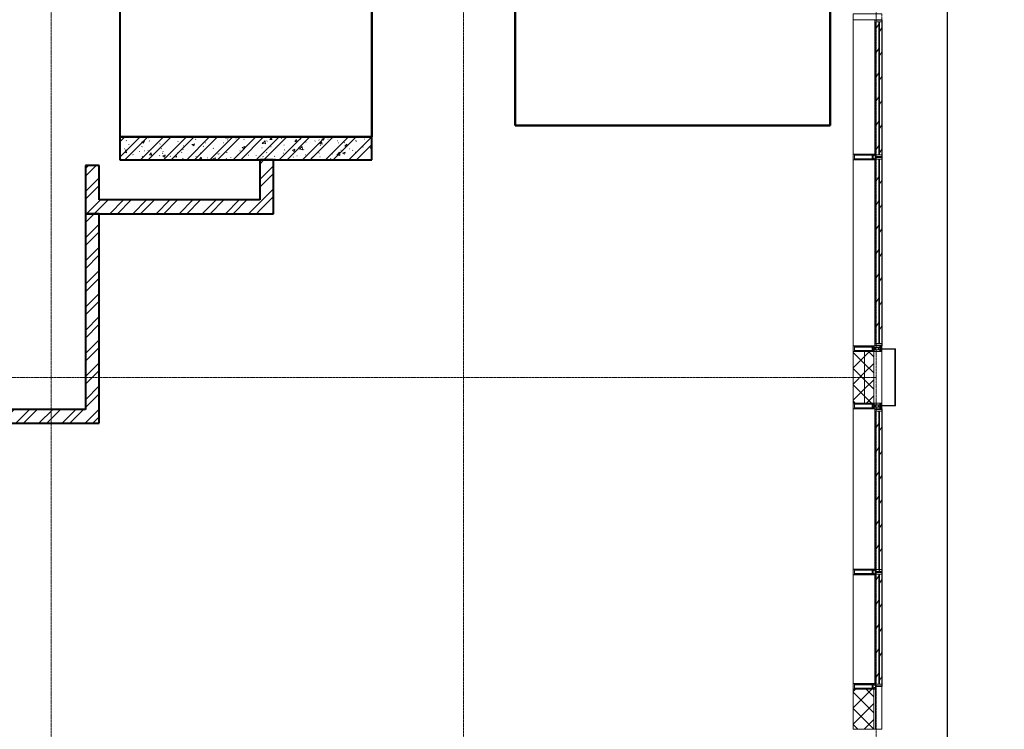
# Model space of a CAD drawing. Header units: millimetres. Extents: x 2030 to 80923, y 1212 to 50318.
# Tile 6 of 25: x 37629 to 46224, y 15725 to 21925. Entities that reach past the tile are written whole.
import ezdxf

# ---------------------------------------------------------------- set-up
doc = ezdxf.new("R2010")
doc.units = ezdxf.units.MM
doc.linetypes.add('ADSK_Линия сетки', pattern=[25, 20, -2.5, 0, -2.5])
doc.linetypes.add('Линия сетки', pattern=[25, 20, -2.5, 0, -2.5])
for name, color, linetype, lineweight in [('Импосты витража', 7, 'Continuous', 18), ('Колонны', 7, 'Continuous', 18), ('Оси', 7, 'Continuous', 9), ('Панели витража', 7, 'Continuous', 18), ('Перекрытия', 7, 'Continuous', 18), ('Стены разрез', 7, 'Continuous', 40), ('Стены штриховка', 7, 'Continuous', 40), ('Элементы узлов', 7, 'Continuous', 18)]:
    doc.layers.add(name, color=color, linetype=linetype, lineweight=lineweight)
pattern_1 = [(45, (0, 0), (-101.02788, 101.02788), []), (45, (67.35, 0), (-101.02788, 101.02788), [])]
pattern_2 = [(45, (0, 0), (-70.71068, 70.71068), []), (135, (0, 0), (-70.71068, -70.71068), [])]
pattern_3 = [(135, (17812.5, -136800), (-106.06602, -106.06602), [])]
pattern_4 = [(135, (19900, -136800), (-106.06602, -106.06602), [])]
pattern_5 = [(135, (16600, -136800), (-106.06602, -106.06602), [])]
pattern_6 = [(135, (21325, -136800), (-106.06602, -106.06602), [])]

# ---------------------------------------------------------------- blocks, each defined once
blk = doc.blocks.new('135_SLK_K4_AR_rvt-1-МКСС_К4_L01_1_4_350__Техпространство_короб - зависимый 1')
at = {"layer": 'Стены разрез', "lineweight": 9, "true_color": 0xaaaaaa}
h = blk.add_hatch(dxfattribs=at)
h.set_pattern_fill('FP_3', color=253, style=0, pattern_type=2)
h.set_pattern_definition([(50, (0, 0), (218.62117, -19.1268), [22.86, -251.46]), (355, (0, 0), (-42.29187, 229.2684), [18.288, -201.168]), (100.451, (18.22, -1.6), (176.33107, 210.13963), [19.428, -213.708]), (46.184, (0, 60.96), (325.29495, -50.45164), [34.29, -377.19]), (96.636, (27.1, 56.76), (284.883, 296.91266), [29.142, -320.562]), (351.184, (0, 60.96), (284.8858, 296.9107), [27.432, -301.752]), (21, (30.48, 45.72), (181.93753, -122.71832), [22.86, -251.46]), (326, (30.48, 45.72), (74.16223, 221.0262), [18.288, -201.168]), (71.451, (45.64, 35.5), (256.10035, 98.30526), [19.428, -213.708]), (37.5, (0, 0), (3.70639, 101.465895), [3.353, -195.377, 3.353, -200.863, -201.93]), (37.5, (0, 0), (3.70639, 101.465895), [-402.946, 3.353, -198.577]), (7.5, (0, 0), (80.18358, 120.21653), [3.353, -113.081, 3.353, -190.805, -76.962]), (7.5, (0, 0), (80.18358, 120.21653), [-310.591, 3.353, -73.609]), (327.5, (-67.97, 0), (162.708646, -6.87497), [3.353, -72.847, 3.353, -234.391, -315.468]), (327.5, (-67.97, 0), (162.708646, -6.87497), [-313.944, 3.353, -312.115]), (317.5, (-98.45, 0), (177.75468, 30.51183), [3.353, -95.707, 3.353, -154.534, -224.028]), (317.5, (-98.45, 0), (177.75468, 30.51183), [-256.946, 3.353, -220.675])])
h.paths.add_polyline_path([(131490, 20700), (132350, 20700), (132350, 20900), (130150, 20900), (130150, 20700), (131370, 20700)])
h = blk.add_hatch(dxfattribs=at)
h.set_pattern_fill('FP_2', color=253, style=0, pattern_type=2)
h.set_pattern_definition(pattern_1)
h.paths.add_polyline_path([(131490, 20700), (132350, 20700), (132350, 20900), (130150, 20900), (130150, 20700), (131370, 20700)])
h = blk.add_hatch(dxfattribs=at)
h.set_pattern_fill('FP_2', color=253, style=0, pattern_type=2)
h.set_pattern_definition(pattern_1)
h.paths.add_polyline_path([(129850, 20350), (129970, 20350), (129970, 20650), (129850, 20650)])
h = blk.add_hatch(dxfattribs=at)
h.set_pattern_fill('FP_2', color=253, style=0, pattern_type=2)
h.set_pattern_definition(pattern_1)
h.paths.add_polyline_path([(131370, 20230), (131490, 20230), (131490, 20700), (131370, 20700), (131370, 20350)])
h = blk.add_hatch(dxfattribs=at)
h.set_pattern_fill('FP_2', color=253, style=0, pattern_type=2)
h.set_pattern_definition(pattern_1)
h.paths.add_polyline_path([(130013.1, 20230), (131370, 20230), (131370, 20350), (129850, 20350), (129850, 20230)])
h = blk.add_hatch(dxfattribs=at)
h.set_pattern_fill('FP_2', color=253, style=0, pattern_type=2)
h.set_pattern_definition(pattern_1)
h.paths.add_polyline_path([(129970, 18400), (129970, 20230), (129850, 20230), (129850, 18400)])
h = blk.add_hatch(dxfattribs=at)
h.set_pattern_fill('FP_2', color=253, style=0, pattern_type=2)
h.set_pattern_definition(pattern_1)
h.paths.add_polyline_path([(126210, 18400), (129850, 18400), (129850, 18520), (126210, 18520)])
at = {"layer": 'Перекрытия', "color": 253, "true_color": 0xaaaaaa}
for p, q in [((132350, 20900), (132350, 23250)), ((130150, 22505), (130150, 20900))]:
    blk.add_line(p, q, dxfattribs=at)
at = {"layer": 'Стены разрез', "color": 253, "true_color": 0xaaaaaa}
for p, q in [((132349, 23251), (132349, 20901)), ((132350, 20901), (132350, 23250)), ((133600, 22949), (133600, 21001)), ((133601, 21001), (133601, 22949)), ((136349, 22949), (136349, 21001)), ((136350, 21001), (136350, 22950)), ((130151, 20901), (130151, 22550)), ((130150, 22505), (130150, 20900)), ((133600, 21001), (133600, 21000)), ((133600, 21000), (136350, 21000)), ((136349, 21001), (133601, 21001)), ((136350, 21000), (136350, 21001)), ((132350, 20900), (130150, 20900)), ((130150, 20900), (130150, 20700)), ((130150, 20900), (130151, 20900)), ((132349, 20901), (130151, 20901)), ((130151, 20900), (132350, 20900)), ((132350, 20900), (132350, 20901)), ((132350, 20700), (132350, 20900)), ((129970, 20650), (129850, 20650)), ((129850, 20650), (129850, 20350)), ((129970, 20350), (129970, 20650)), ((130150, 20700), (131370, 20700)), ((131370, 20700), (131370, 20350)), ((131490, 20230), (131490, 20700)), ((131490, 20700), (132350, 20700)), ((129850, 20350), (129850, 20230)), ((131370, 20350), (129970, 20350)), ((129850, 20230), (131370, 20230)), ((129970, 20230), (129850, 20230)), ((129850, 20230), (129850, 18520)), ((129970, 18400), (129970, 20230)), ((131370, 20230), (131490, 20230)), ((129850, 18520), (128850, 18520)), ((126210, 18400), (129850, 18400)), ((129850, 18400), (129970, 18400))]:
    blk.add_line(p, q, dxfattribs=at)
at = {"layer": 'Стены штриховка', "color": 253, "true_color": 0xaaaaaa}
for p, q in [((131490, 20700), (131370, 20700)), ((131370, 20700), (131490, 20700))]:
    blk.add_line(p, q, dxfattribs=at)
blk = doc.blocks.new('A_PAN_VentilationGrill - Горизонтальные_Стекло-7206966-МКСС_К4_L01_1_4_350__Техпространство_короб - зависимый 1')
at = {"layer": 'Панели витража', "lineweight": 5}
h = blk.add_hatch(dxfattribs=at)
h.set_pattern_fill('FP_7', color=256, style=0, pattern_type=2)
h.set_pattern_definition(pattern_3)
h.paths.add_polyline_path([(707.5, -55), (707.5, 0), (692.5, 0), (692.5, -55.2), (702.5, -55)])
h.paths.add_polyline_path([(-692.5, -26.6), (-692.5, 0), (-707.5, 0), (-707.5, -60), (-692.5, -60), (-692.5, -55)])
h = blk.add_hatch(dxfattribs=at)
h.set_pattern_fill('FP_6', color=256, style=0, pattern_type=2)
h.set_pattern_definition([(146.944, (17812.5, -57357.41), (-20.16186, -124.93236), [])])
h.paths.add_polyline_path([(692.5, 0), (-692.5, 0), (-692.5, -20), (692.5, -20), (692.5, -9)])
h = blk.add_hatch(dxfattribs=at)
h.set_pattern_fill('FP_7', color=256, style=0, pattern_type=2)
h.set_pattern_definition(pattern_3)
h.paths.add_polyline_path([(682.5, 3), (-682.5, 3), (-682.5, 0), (682.5, 0), (682.5, 2.1)])
h = blk.add_hatch(dxfattribs=at)
h.set_pattern_fill('FP_8', color=256, style=0, pattern_type=2)
h.set_pattern_definition([(146.944, (17812.5, -57405.18), (-20.16186, -124.93236), [])])
h.paths.add_polyline_path([(692.5, -26.6), (-692.5, -26.6), (-692.5, -55), (692.5, -55)])
h = blk.add_hatch(dxfattribs=at)
h.set_pattern_fill('FP_7', color=256, style=0, pattern_type=2)
h.set_pattern_definition(pattern_3)
h.paths.add_polyline_path([(692.5, -55.2), (692.4, -55), (692.4, -55.2)])
h.paths.add_polyline_path([(687.5, -55), (-692.5, -55), (-692.5, -60), (687.5, -60), (687.5, -56.4)])
at = {"layer": 'Панели витража', "color": 253, "lineweight": 5, "true_color": 0xaaaaaa}
for p, q in [((-682.5, 3), (-712.5, 3)), ((-712.5, 3), (-712.5, -60)), ((-707.5, -60), (-707.5, 0)), ((-707.5, 0), (-682.5, 0)), ((-682.5, 0), (-682.5, 3)), ((682.5, 3), (-682.5, 3)), ((712.5, 3), (682.5, 3)), ((682.5, 3), (682.5, 0)), ((712.5, -55), (712.5, 3)), ((-712.5, -60), (-707.5, -60)), ((-692.5, -20), (-692.5, 0)), ((692.5, -20), (-692.5, -20)), ((-692.5, -20), (-692.5, -26.6)), ((-692.5, -26.6), (692.5, -26.6)), ((-692.5, -55), (-692.5, -26.6)), ((-692.5, -60), (-692.5, -55)), ((692.5, -55), (-692.5, -55)), ((687.5, -60), (-692.5, -60)), ((-682.5, 0), (682.5, 0)), ((682.5, 0), (707.5, 0)), ((692.5, 0), (692.5, -20)), ((692.5, -26.6), (692.5, -20)), ((692.5, -26.6), (692.5, -55)), ((707.5, 0), (707.5, -55))]:
    blk.add_line(p, q, dxfattribs=at)
blk = doc.blocks.new('Rectangular Mullion - R_InvisibleFrame_50Wx250H-7208030-МКСС_К4_L01_1_4_350__Техпространство_короб - зависимый 1')
at = {"layer": 'Импосты витража', "color": 253, "lineweight": 5, "true_color": 0xaaaaaa}
for p, q in [((136550, 17125), (136550, 18525)), ((136740, 18505), (136740, 18520))]:
    blk.add_line(p, q, dxfattribs=at)
blk = doc.blocks.new('Rectangular Mullion - 50Wx250H-2623690-МКСС_К4_L01_1_4_350__Техпространство_короб - зависимый 1')
at = {"layer": 'Элементы узлов', "color": 253, "lineweight": 5, "true_color": 0xaaaaaa}
for p, q in [((-25, 65.2), (-25, 250)), ((-25, 250), (0, 250)), ((-23, 237.3), (0, 237.3)), ((-23, 237.3), (-23, 73.6)), ((-14.9, 84), (-14.9, 237.3)), ((25, 250), (0, 250)), ((23, 237.3), (0, 237.3)), ((14.9, 84), (14.9, 237.3)), ((23, 237.3), (23, 73.6)), ((25, 65.2), (25, 250)), ((-14, 65.2), (-25, 65.2)), ((-23.8, 14.6), (-25, 14.2)), ((-25, 0), (-25, 14.2)), ((-22.3, 17), (-23.8, 17)), ((-23.8, 17), (-23.8, 14.6)), ((-22.5, 10.6), (-23.8, 14.6)), ((-22.5, 10.6), (-23.7, 9.9)), ((-23.7, 1.3), (-23.7, 9.9)), ((-23.7, 1.3), (-11.8, 1.3)), ((-23.2, 10.2), (-22.5, 8)), ((0, 84), (-23, 84)), ((-0.5, 73.6), (-23, 73.6)), ((-22.5, 8), (-22.5, 4.5)), ((-21.3, 4.5), (-22.5, 4.5)), ((-22.3, 17), (-22.3, 16)), ((-22.3, 16), (-21.3, 16)), ((-19, 17.6), (-21.3, 16)), ((-21.3, 4.5), (-21.3, 6.5)), ((-21.3, 6.5), (-14.2, 6.5)), ((-18.4, 16.6), (-19, 17.6)), ((-7.4, 16.6), (-18.4, 16.6)), ((-14.2, 6.5), (-14.2, 4.5)), ((-13.2, 4.5), (-14.2, 4.5)), ((-14, 71.3), (-14, 65.2)), ((-10, 71.3), (-14, 71.3)), ((-13.2, 4.5), (-12.2, 7.2)), ((-12.7, 7.6), (-11.3, 11.4)), ((-12.7, 7.6), (-11.8, 6.9)), ((-12.2, 9), (-12.2, 14.8)), ((-12.2, 14.8), (0, 14.8)), ((-11.8, 1.3), (-11.8, 6.9)), ((-10.5, 11.2), (-11.3, 11.4)), ((-10.5, 1.5), (-10.5, 11.2)), ((-4.8, 1.5), (-10.5, 1.5)), ((-10, 53), (-10, 71.3)), ((-8.7, 53), (-10, 53)), ((-10, 53), (-10, 17)), ((-10, 17), (-7.5, 17)), ((-8.7, 53), (-7, 54.7)), ((-8.5, 23), (-1.5, 30)), ((-8.5, 18.5), (-8.5, 23)), ((-7.5, 18.5), (-8.5, 18.5)), ((-7.5, 17), (-7.5, 18.5)), ((-7.4, 18), (-7.4, 16.6)), ((-2.6, 18), (-7.4, 18)), ((-7, 65.2), (-5.9, 67.3)), ((-7, 65.2), (-7, 54.7)), ((-4.1, 67.3), (-5.9, 67.3)), ((0, 8), (-4.8, 8)), ((-4.8, 1.5), (-4.8, 8)), ((-4.1, 67.3), (-2.9, 65.1)), ((-2.9, 65.1), (-2.9, 54.6)), ((-1.3, 53), (-2.9, 54.6)), ((-2.6, 18), (-2.6, 16.8)), ((-2.6, 16.8), (0, 16.8)), ((-1.5, 30), (0, 30)), ((0, 53), (-1.3, 53)), ((0, 84), (23, 84)), ((0, 53), (1.3, 53)), ((1.5, 30), (0, 30)), ((2.6, 16.8), (0, 16.8)), ((0, 14.8), (0, 16.8)), ((0, 14.8), (0, 16.8)), ((12.2, 14.8), (0, 14.8)), ((0, 0), (0, 8)), ((0, 8), (4.8, 8)), ((0, 0), (0, 8)), ((0.5, 73.6), (23, 73.6)), ((1.3, 53), (2.9, 54.6)), ((8.5, 23), (1.5, 30)), ((2.6, 18), (2.6, 16.8)), ((2.6, 18), (7.4, 18)), ((4.1, 67.3), (2.9, 65.1)), ((2.9, 65.1), (2.9, 54.6)), ((4.1, 67.3), (5.9, 67.3)), ((4.8, 1.5), (4.8, 8)), ((4.8, 1.5), (10.5, 1.5)), ((7, 65.2), (5.9, 67.3)), ((7, 65.2), (7, 54.7)), ((8.7, 53), (7, 54.7)), ((7.4, 18), (7.4, 16.6)), ((7.4, 16.6), (18.4, 16.6)), ((7.5, 18.5), (8.5, 18.5)), ((7.5, 17), (7.5, 18.5)), ((10, 17), (7.5, 17)), ((8.5, 18.5), (8.5, 23)), ((8.7, 53), (10, 53)), ((10, 71.3), (14, 71.3)), ((10, 53), (10, 71.3)), ((10, 53), (10, 17)), ((10.5, 11.2), (11.3, 11.4)), ((10.5, 1.5), (10.5, 11.2)), ((12.7, 7.6), (11.3, 11.4)), ((12.7, 7.6), (11.8, 6.9)), ((11.8, 1.3), (11.8, 6.9)), ((23.7, 1.3), (11.8, 1.3)), ((12.2, 9), (12.2, 14.8)), ((13.2, 4.5), (12.2, 7.2)), ((13.2, 4.5), (14.2, 4.5)), ((14, 71.3), (14, 65.2)), ((14, 65.2), (25, 65.2)), ((21.3, 6.5), (14.2, 6.5)), ((14.2, 6.5), (14.2, 4.5)), ((18.4, 16.6), (19, 17.6)), ((19, 17.6), (21.3, 16)), ((22.3, 16), (21.3, 16)), ((21.3, 4.5), (21.3, 6.5)), ((21.3, 4.5), (22.5, 4.5)), ((22.3, 17), (22.3, 16)), ((22.3, 17), (23.8, 17)), ((22.5, 10.6), (23.8, 14.6)), ((22.5, 10.6), (23.7, 9.9)), ((23.2, 10.2), (22.5, 8)), ((22.5, 8), (22.5, 4.5)), ((23.7, 1.3), (23.7, 9.9)), ((23.8, 17), (23.8, 14.6)), ((23.8, 14.6), (25, 14.2)), ((25, 0), (25, 14.2)), ((-25, 0), (0, 0)), ((25, 0), (0, 0))]:
    blk.add_line(p, q, dxfattribs=at)
for centre, start, end in [((-0.5, 73.1), 360, 90), ((0.5, 73.1), 90, 180)]:
    blk.add_arc(centre, 0.5, start, end, dxfattribs=at)
blk = doc.blocks.new('Rectangular Mullion - R_StandardFrame_50Wx250H-6301897-МКСС_К4_L01_1_4_350__Техпространство_короб - зависимый 1')
at = {"layer": 'Импосты витража', "color": 253, "lineweight": 5, "true_color": 0xaaaaaa}
for p, q in [((-25, 0), (-25, 250)), ((-25, 250), (25, 250)), ((25, 250), (25, 0)), ((-5, 0), (-25, 0)), ((25, 0), (0, 0))]:
    blk.add_line(p, q, dxfattribs=at)
blk = doc.blocks.new('A_PAN_VentilationGrill - Горизонтальные_Стекло-7207097-МКСС_К4_L01_1_4_350__Техпространство_короб - зависимый 1')
at = {"layer": 'Панели витража', "lineweight": 5}
h = blk.add_hatch(dxfattribs=at)
h.set_pattern_fill('FP_14', color=256, style=0, pattern_type=2)
h.set_pattern_definition(pattern_4)
h.paths.add_polyline_path([(820, -20), (820, 0), (805, 0), (805, -60), (820, -60), (820, -26.6)])
h.paths.add_polyline_path([(-805, -55.2), (-805, 0), (-820, 0), (-820, -55), (-807.9, -55.3)])
h = blk.add_hatch(dxfattribs=at)
h.set_pattern_fill('FP_13', color=256, style=0, pattern_type=2)
h.set_pattern_definition([(146.944, (19900, -57357.41), (-20.16186, -124.93236), [])])
h.paths.add_polyline_path([(805, 0), (-805, 0), (-805, -20), (805, -20), (805, -9)])
h = blk.add_hatch(dxfattribs=at)
h.set_pattern_fill('FP_14', color=256, style=0, pattern_type=2)
h.set_pattern_definition(pattern_4)
h.paths.add_polyline_path([(795, 3), (-795, 2.1), (-795, 0), (795, 0)])
h = blk.add_hatch(dxfattribs=at)
h.set_pattern_fill('FP_15', color=256, style=0, pattern_type=2)
h.set_pattern_definition([(146.944, (19900, -57405.18), (-20.16186, -124.93236), [])])
h.paths.add_polyline_path([(805, -55), (805, -26.6), (-805, -26.6), (-804.9, -55), (502.8, -55)])
h = blk.add_hatch(dxfattribs=at)
h.set_pattern_fill('FP_14', color=256, style=0, pattern_type=2)
h.set_pattern_definition(pattern_4)
h.paths.add_polyline_path([(805, -60), (805, -55), (-800, -55), (-799.1, -60), (502.8, -60)])
at = {"layer": 'Панели витража', "color": 253, "lineweight": 5, "true_color": 0xaaaaaa}
for p, q in [((-795, 3), (-825, 3)), ((-825, 3), (-825, -55)), ((-820, -55), (-820, 0)), ((-820, 0), (-795, 0)), ((-795, 0), (-795, 3)), ((795, 3), (-795, 3)), ((825, 3), (795, 3)), ((795, 3), (795, 0)), ((825, -60), (825, 3)), ((-805, -20), (-805, 0)), ((805, -20), (-805, -20)), ((-805, -20), (-805, -26.6)), ((-805, -26.6), (805, -26.6)), ((-805, -55), (-805, -26.6)), ((805, -55), (-805, -55)), ((805, -60), (-800, -60)), ((-795, 0), (795, 0)), ((795, 0), (820, 0)), ((805, 0), (805, -20)), ((805, -26.6), (805, -20)), ((805, -26.6), (805, -55)), ((805, -55), (805, -60)), ((820, 0), (820, -60)), ((820, -60), (825, -60))]:
    blk.add_line(p, q, dxfattribs=at)
blk = doc.blocks.new('Rectangular Mullion - R_InvisibleFrame_50Wx250H-7208031-МКСС_К4_L01_1_4_350__Техпространство_короб - зависимый 1')
at = {"layer": 'Импосты витража', "color": 253, "lineweight": 5, "true_color": 0xaaaaaa}
for p, q in [((136550, 19075), (136550, 20700)), ((136740, 19080), (136740, 19095))]:
    blk.add_line(p, q, dxfattribs=at)
blk = doc.blocks.new('Rectangular Mullion - 50Wx250H-3927046-МКСС_К4_L01_1_4_350__Техпространство_короб - зависимый 1')
at = {"layer": 'Элементы узлов', "color": 253, "lineweight": 5, "true_color": 0xaaaaaa}
for p, q in [((0, 250), (-25, 250)), ((-25, 250), (-25, 237.3)), ((-25, 65.2), (-25, 250)), ((-25, 250), (0, 250)), ((-23, 237.3), (0, 237.3)), ((-23, 237.3), (0, 237.3)), ((-23, 237.3), (-23, 73.6)), ((0, 237.3), (-14.9, 237.3)), ((-14.9, 237.3), (-14.9, 84)), ((-14.9, 84), (-14.9, 237.3)), ((25, 250), (0, 250)), ((25, 250), (0, 250)), ((14.9, 237.3), (0, 237.3)), ((0, 237.3), (23, 237.3)), ((23, 237.3), (0, 237.3)), ((14.9, 84), (14.9, 237.3)), ((14.9, 84), (14.9, 237.3)), ((23, 237.3), (23, 73.6)), ((25, 237.3), (25, 250)), ((25, 65.2), (25, 250)), ((-25, 73.6), (-25, 65.2)), ((-25, 65.2), (-25, 60.2)), ((-10, 65.2), (-25, 65.2)), ((-25, 65.2), (-25, 60.2)), ((-25, 65.2), (-10, 65.2)), ((-10, 65.2), (-25, 65.2)), ((0, 84), (-23, 84)), ((-23, 84), (-23, 73.6)), ((0, 84), (-23, 84)), ((-23, 73.6), (0, 73.6)), ((0, 73.6), (-23, 73.6)), ((-0.5, 73.6), (-23, 73.6)), ((-14.9, 84), (0, 84)), ((-10, 55), (-14, 55)), ((-14, 55), (-10, 55)), ((-10, 55), (-10, 65.2)), ((-10, 65.2), (-10, 55)), ((-10, 55), (-10, 65.2)), ((-10, 55), (0, 55)), ((0, 55), (-10, 55)), ((0, 84), (14.9, 84)), ((23, 84), (0, 84)), ((0, 84), (0, 73.6)), ((0, 84), (23, 84)), ((0, 73.6), (0, 84)), ((0, 73.6), (23, 73.6)), ((23, 73.6), (0, 73.6)), ((0, 55), (10, 55)), ((0, 55), (10, 55)), ((0.5, 73.6), (23, 73.6)), ((10, 65.2), (10, 55)), ((25, 65.2), (10, 65.2)), ((10, 55), (10, 65.2)), ((10, 65.2), (25, 65.2)), ((10, 65.2), (25, 65.2)), ((10, 55), (10, 65.2)), ((10, 55), (14, 55)), ((10, 55), (14, 55)), ((23, 73.6), (23, 84)), ((25, 65.2), (25, 73.6)), ((25, 65.2), (25, 60.2)), ((25, 60.2), (25, 65.2))]:
    blk.add_line(p, q, dxfattribs=at)
for centre, start, end in [((-14, 69.1), 218.97226, 270), ((-14, 69.1), 218.97226, 270), ((-14, 69.1), 218.97226, 270), ((14, 69.1), 270, 321.02774), ((14, 69.1), 270, 321.02774), ((14, 69.1), 270, 321.02774)]:
    blk.add_arc(centre, 14.1, start, end, dxfattribs=at)
blk = doc.blocks.new('Rectangular Mullion - R_InvisibleFrame_50Wx250H-7120494-МКСС_К4_L01_1_4_350__Техпространство_короб - зависимый 1')
at = {"layer": 'Импосты витража', "color": 253, "lineweight": 5, "true_color": 0xaaaaaa}
for p, q in [((-25, 73.6), (-25, 237.3)), ((25, 237.3), (25, 73.6))]:
    blk.add_line(p, q, dxfattribs=at)
blk = doc.blocks.new('A_PAN_VentilationGrill - Горизонтальные_Стекло-V15-МКСС_К4_L01_1_4_350__Техпространство_короб - зависимый 1')
at = {"layer": 'Панели витража', "lineweight": 5}
h = blk.add_hatch(dxfattribs=at)
h.set_pattern_fill('FP_71', color=256, style=0, pattern_type=2)
h.set_pattern_definition(pattern_5)
h.paths.add_polyline_path([(495, -55), (495, 0), (480, 0), (480, -55.2), (490, -55)])
h.paths.add_polyline_path([(-480, -55.2), (-480, 0), (-495, 0), (-495, -55), (-482.9, -55.3)])
h = blk.add_hatch(dxfattribs=at)
h.set_pattern_fill('FP_70', color=256, style=0, pattern_type=2)
h.set_pattern_definition([(146.944, (16600, -57357.41), (-20.16186, -124.93236), [])])
h.paths.add_polyline_path([(480, 0), (-480, 0), (-480, -20), (480, -20), (480, -9)])
h = blk.add_hatch(dxfattribs=at)
h.set_pattern_fill('FP_71', color=256, style=0, pattern_type=2)
h.set_pattern_definition(pattern_5)
h.paths.add_polyline_path([(470, 2.1), (470, 3), (-470, 2.1), (-470, 0), (470, 0)])
h = blk.add_hatch(dxfattribs=at)
h.set_pattern_fill('FP_72', color=256, style=0, pattern_type=2)
h.set_pattern_definition([(146.944, (16600, -57405.18), (-20.16186, -124.93236), [])])
h.paths.add_polyline_path([(480, -26.6), (-480, -26.6), (-479.9, -55), (480, -55)])
h = blk.add_hatch(dxfattribs=at)
h.set_pattern_fill('FP_71', color=256, style=0, pattern_type=2)
h.set_pattern_definition(pattern_5)
h.paths.add_polyline_path([(475, -55), (-475, -55), (-474.1, -60), (475, -60), (475, -56.4)])
at = {"layer": 'Панели витража', "color": 253, "lineweight": 5, "true_color": 0xaaaaaa}
for p, q in [((-470, 3), (-500, 3)), ((-500, 3), (-500, -55)), ((-495, -55), (-495, 0)), ((-495, 0), (-470, 0)), ((-470, 0), (-470, 3)), ((470, 3), (-470, 3)), ((500, 3), (470, 3)), ((470, 3), (470, 0)), ((500, -55), (500, 3)), ((-480, -20), (-480, 0)), ((480, -20), (-480, -20)), ((-480, -20), (-480, -26.6)), ((-480, -26.6), (480, -26.6)), ((-480, -55), (-480, -26.6)), ((480, -55), (-480, -55)), ((475, -60), (-475, -60)), ((-470, 0), (470, 0)), ((470, 0), (495, 0)), ((480, 0), (480, -20)), ((480, -26.6), (480, -20)), ((480, -26.6), (480, -55)), ((495, 0), (495, -55))]:
    blk.add_line(p, q, dxfattribs=at)
blk = doc.blocks.new('Rectangular Mullion - R_InvisibleFrame_50Wx250H-7206958-МКСС_К4_L01_1_4_350__Техпространство_короб - зависимый 1')
at = {"layer": 'Импосты витража', "color": 253, "lineweight": 5, "true_color": 0xaaaaaa}
blk.add_line((136550, 16125), (136550, 17075), dxfattribs=at)
blk = doc.blocks.new('Rectangular Mullion - R_StandardFrame_50Wx250H-7119914-МКСС_К4_L01_1_4_350__Техпространство_короб - зависимый 1')
at = {"layer": 'Импосты витража', "color": 253, "lineweight": 5, "true_color": 0xaaaaaa}
blk.add_line((122125, 15350), (122575, 15350), dxfattribs=at)
blk = doc.blocks.new('Rectangular Mullion - R_StandardFrame_50Wx250H-V17-МКСС_К4_L01_1_4_350__Техпространство_короб - зависимый 1')
at = {"layer": 'Импосты витража', "color": 253, "lineweight": 5, "true_color": 0xaaaaaa}
for p, q in [((-25, 0), (-25, 250)), ((-25, 250), (25, 250)), ((25, 250), (25, 0)), ((0, 0), (-25, 0)), ((25, 0), (5, 0))]:
    blk.add_line(p, q, dxfattribs=at)
blk = doc.blocks.new('A_PAN_VentilationGrill - Горизонтальные_Стекло-7207490-МКСС_К4_L01_1_4_350__Техпространство_короб - зависимый 1')
at = {"layer": 'Панели витража', "lineweight": 5}
h = blk.add_hatch(dxfattribs=at)
h.set_pattern_fill('FP_74', color=256, style=0, pattern_type=2)
h.set_pattern_definition(pattern_6)
h.paths.add_polyline_path([(595, -55), (595, 0), (580, 0), (580, -55.2), (590, -55)])
h.paths.add_polyline_path([(-580, -26.6), (-580, 0), (-595, 0), (-595, -60), (-580, -60), (-580, -55)])
h = blk.add_hatch(dxfattribs=at)
h.set_pattern_fill('FP_73', color=256, style=0, pattern_type=2)
h.set_pattern_definition([(146.944, (21325, -57357.41), (-20.16186, -124.93236), [])])
h.paths.add_polyline_path([(580, 0), (-580, 0), (-580, -20), (580, -20), (580, -9)])
h = blk.add_hatch(dxfattribs=at)
h.set_pattern_fill('FP_74', color=256, style=0, pattern_type=2)
h.set_pattern_definition(pattern_6)
h.paths.add_polyline_path([(570, 2.1), (570, 3), (-570, 3), (-570, 0), (570, 0)])
h = blk.add_hatch(dxfattribs=at)
h.set_pattern_fill('FP_75', color=256, style=0, pattern_type=2)
h.set_pattern_definition([(146.944, (21325, -57405.18), (-20.16186, -124.93236), [])])
h.paths.add_polyline_path([(580, -26.6), (-580, -26.6), (-580, -55), (580, -55)])
h = blk.add_hatch(dxfattribs=at)
h.set_pattern_fill('FP_74', color=256, style=0, pattern_type=2)
h.set_pattern_definition(pattern_6)
h.paths.add_polyline_path([(575, -55), (-580, -55), (-580, -60), (575, -60), (575, -56.4)])
at = {"layer": 'Панели витража', "color": 253, "lineweight": 5, "true_color": 0xaaaaaa}
for p, q in [((-570, 3), (-600, 3)), ((-600, 3), (-600, -60)), ((-595, -60), (-595, 0)), ((-595, 0), (-570, 0)), ((-570, 0), (-570, 3)), ((570, 3), (-570, 3)), ((600, 3), (570, 3)), ((570, 3), (570, 0)), ((600, -55), (600, 3)), ((-600, -60), (-595, -60)), ((-580, -20), (-580, 0)), ((580, -20), (-580, -20)), ((-580, -20), (-580, -26.6)), ((-580, -26.6), (580, -26.6)), ((-580, -55), (-580, -26.6)), ((-580, -60), (-580, -55)), ((580, -55), (-580, -55)), ((575, -60), (-580, -60)), ((-570, 0), (570, 0)), ((570, 0), (595, 0)), ((580, 0), (580, -20)), ((580, -26.6), (580, -20)), ((580, -26.6), (580, -55)), ((595, 0), (595, -55))]:
    blk.add_line(p, q, dxfattribs=at)
blk = doc.blocks.new('Rectangular Mullion - R_InvisibleFrame_50Wx250H-7208033-МКСС_К4_L01_1_4_350__Техпространство_короб - зависимый 1')
at = {"layer": 'Импосты витража', "color": 253, "lineweight": 5, "true_color": 0xaaaaaa}
for p, q in [((136550, 20750), (136550, 21925)), ((136740, 21905), (136740, 21920))]:
    blk.add_line(p, q, dxfattribs=at)
blk = doc.blocks.new('A_SLK_PAN_Type1 - Прямой тип панели-7500068-МКСС_К4_L01_1_4_350__Техпространство_короб - зависимый 1')
at = {"layer": 'Колонны', "lineweight": 5}
for p, q in [((-250, 120), (250, 120)), ((-250, 0), (-250, 120)), ((-245, 115), (-245, 0)), ((245, 115), (-245, 115)), ((245, 0), (245, 115)), ((250, 120), (250, 0)), ((-245, 0), (-250, 0)), ((250, 0), (245, 0))]:
    blk.add_line(p, q, dxfattribs=at)
blk = doc.blocks.new('135_SLK_K4_AR_FCD_rvt-1-МКСС_К4_L01_1_4_350__Техпространство_короб - зависимый 1')
at = {"layer": 'Стены разрез', "lineweight": 5, "true_color": 0xaaaaaa}
h = blk.add_hatch(dxfattribs=at)
h.set_pattern_fill('FP_12', color=253, style=0, pattern_type=2)
h.set_pattern_definition(pattern_2)
h.paths.add_polyline_path([(136650, 18575), (136650, 19025), (136550, 19025), (136550, 18575)])
h = blk.add_hatch(dxfattribs=at)
h.set_pattern_fill('FP_12', color=253, style=0, pattern_type=2)
h.set_pattern_definition(pattern_2)
h.paths.add_polyline_path([(136730, 18575), (136730, 19025), (136650, 19025), (136650, 18575)])
h = blk.add_hatch(dxfattribs=at)
h.set_pattern_fill('FP_12', color=253, style=0, pattern_type=2)
h.set_pattern_definition(pattern_2)
h.paths.add_polyline_path([(136730, 15725), (136730, 16075), (136726.5, 16075), (136726.5, 16077), (136716, 16077), (136716, 16085.1), (136562.7, 16085.1), (136562.7, 16075), (136550, 16075), (136550, 15725), (136674, 15725)])
at = {"layer": 'Стены разрез', "color": 253, "lineweight": 9, "true_color": 0xaaaaaa}
for p, q in [((136550, 19025), (136550, 18575)), ((136730, 19025), (136550, 19025)), ((136730, 18575), (136730, 19025)), ((136550, 18575), (136730, 18575)), ((136550, 16075), (136550, 15725)), ((136800, 16100), (136745, 16100)), ((136800, 15725), (136800, 16100)), ((136550, 15725), (136800, 15725))]:
    blk.add_line(p, q, dxfattribs=at)
at = {"layer": 'Стены штриховка', "color": 253, "lineweight": 9, "true_color": 0xaaaaaa}
for p, q in [((136650, 18575), (136650, 19025)), ((136730, 15725), (136730, 16075)), ((136745, 15725), (136745, 16086))]:
    blk.add_line(p, q, dxfattribs=at)
at = {"layer": 'Импосты витража', "color": 253, "lineweight": 5, "true_color": 0xaaaaaa, "extrusion": (0, 0, -1), "rotation": 269.9999999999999}
for name, p in [('Rectangular Mullion - R_StandardFrame_50Wx250H-6301897-МКСС_К4_L01_1_4_350__Техпространство_короб - зависимый 1', (-136800, 21950)), ('Rectangular Mullion - 50Wx250H-3927046-МКСС_К4_L01_1_4_350__Техпространство_короб - зависимый 1', (-136800, 20725)), ('Rectangular Mullion - R_InvisibleFrame_50Wx250H-7120494-МКСС_К4_L01_1_4_350__Техпространство_короб - зависимый 1', (-136800, 20725)), ('Rectangular Mullion - 50Wx250H-2623690-МКСС_К4_L01_1_4_350__Техпространство_короб - зависимый 1', (-136800, 19050)), ('Rectangular Mullion - R_StandardFrame_50Wx250H-V17-МКСС_К4_L01_1_4_350__Техпространство_короб - зависимый 1', (-136800, 19050)), ('Rectangular Mullion - 50Wx250H-2623690-МКСС_К4_L01_1_4_350__Техпространство_короб - зависимый 1', (-136800, 18550)), ('Rectangular Mullion - R_StandardFrame_50Wx250H-6301897-МКСС_К4_L01_1_4_350__Техпространство_короб - зависимый 1', (-136800, 18550)), ('Rectangular Mullion - 50Wx250H-3927046-МКСС_К4_L01_1_4_350__Техпространство_короб - зависимый 1', (-136800, 17100)), ('Rectangular Mullion - R_InvisibleFrame_50Wx250H-7120494-МКСС_К4_L01_1_4_350__Техпространство_короб - зависимый 1', (-136800, 17100)), ('Rectangular Mullion - 50Wx250H-3927046-МКСС_К4_L01_1_4_350__Техпространство_короб - зависимый 1', (-136800, 16100)), ('Rectangular Mullion - R_InvisibleFrame_50Wx250H-7120494-МКСС_К4_L01_1_4_350__Техпространство_короб - зависимый 1', (-136800, 16100))]:
    blk.add_blockref(name, p, dxfattribs=at)
at = {"layer": 'Импосты витража', "color": 253, "lineweight": 5, "true_color": 0xaaaaaa}
for name in ['Rectangular Mullion - R_InvisibleFrame_50Wx250H-7208033-МКСС_К4_L01_1_4_350__Техпространство_короб - зависимый 1', 'Rectangular Mullion - R_InvisibleFrame_50Wx250H-7208031-МКСС_К4_L01_1_4_350__Техпространство_короб - зависимый 1', 'Rectangular Mullion - R_InvisibleFrame_50Wx250H-7208030-МКСС_К4_L01_1_4_350__Техпространство_короб - зависимый 1', 'Rectangular Mullion - R_InvisibleFrame_50Wx250H-7206958-МКСС_К4_L01_1_4_350__Техпространство_короб - зависимый 1']:
    blk.add_blockref(name, (0, 0), dxfattribs=at)
at = {"layer": 'Импосты витража', "color": 253, "lineweight": 5, "true_color": 0xaaaaaa, "rotation": 89.9999999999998}
blk.add_blockref('Rectangular Mullion - R_StandardFrame_50Wx250H-7119914-МКСС_К4_L01_1_4_350__Техпространство_короб - зависимый 1', (152150, -103550), dxfattribs=at)
at = {"layer": 'Колонны', "color": 253, "lineweight": 5, "true_color": 0xaaaaaa, "rotation": 269.9999999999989}
blk.add_blockref('A_SLK_PAN_Type1 - Прямой тип панели-7500068-МКСС_К4_L01_1_4_350__Техпространство_короб - зависимый 1', (136800, 18800), dxfattribs=at)
at = {"layer": 'Панели витража', "color": 253, "lineweight": 5, "true_color": 0xaaaaaa, "rotation": 270.0000000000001}
for name, p in [('A_PAN_VentilationGrill - Горизонтальные_Стекло-7207490-МКСС_К4_L01_1_4_350__Техпространство_короб - зависимый 1', (136800, 21325)), ('A_PAN_VentilationGrill - Горизонтальные_Стекло-7207097-МКСС_К4_L01_1_4_350__Техпространство_короб - зависимый 1', (136800, 19900)), ('A_PAN_VentilationGrill - Горизонтальные_Стекло-7206966-МКСС_К4_L01_1_4_350__Техпространство_короб - зависимый 1', (136800, 17812.5)), ('A_PAN_VentilationGrill - Горизонтальные_Стекло-V15-МКСС_К4_L01_1_4_350__Техпространство_короб - зависимый 1', (136800, 16600))]:
    blk.add_blockref(name, p, dxfattribs=at)
blk = doc.blocks.new('*U142')
at = {"color": 0, "linetype": 'ByBlock', "lineweight": -2, "ltscale": 0.5}
blk.add_lwpolyline([(155.398, 193.013), (155.398, 97.756), (160.398, 96.506), (150.398, 94.006), (155.398, 92.756), (155.398, -2.5)], dxfattribs=at)

msp = doc.modelspace()

# ---------------------------------------------------------------- linework, layer by layer
at = {"layer": 'Оси', "linetype": 'Линия сетки'}
for p, q in [((37904.014, 12025.734), (37904.014, 32990)), ((41504.014, 12025.734), (41504.014, 32990)), ((45104.014, 12025.734), (45104.014, 32990))]:
    msp.add_line(p, q, dxfattribs=at)
at = {"layer": 'Оси', "linetype": 'ADSK_Линия сетки'}
msp.add_line((45104.014, 18800), (27689.279, 18800), dxfattribs=at)

# ---------------------------------------------------------------- block references
at = {"xscale": 100, "yscale": 100, "zscale": 100}
msp.add_blockref('*U142', (30184.085, 14895.395), dxfattribs=at)
at = {"lineweight": 5}
for name in ['135_SLK_K4_AR_FCD_rvt-1-МКСС_К4_L01_1_4_350__Техпространство_короб - зависимый 1', '135_SLK_K4_AR_rvt-1-МКСС_К4_L01_1_4_350__Техпространство_короб - зависимый 1']:
    msp.add_blockref(name, (-91645.986, 0), dxfattribs=at)

doc.saveas('drawing.dxf')
